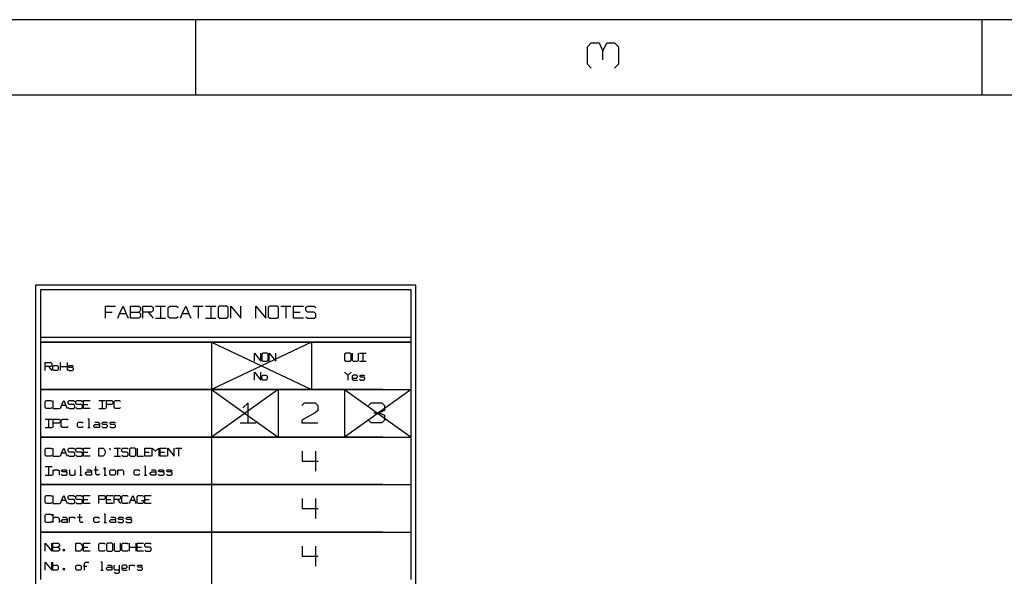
# Model space of a CAD drawing. Extents: x -658 to 530, y -320 to 521.
# Tile 9 of 28: x -427 to -55, y 310 to 521. Entities that reach past the tile are written whole.
import ezdxf

# ---------------------------------------------------------------- set-up
doc = ezdxf.new("R2010")
doc.units = 0
doc.layers.add('1', color=1, linetype='CONTINUOUS')

msp = doc.modelspace()

# ---------------------------------------------------------------- linework, layer by layer
at = {"layer": '1'}
for p, q in [((530.35, 520.75), (-657.9, 520.75)), ((-360.85, 520.75), (-360.85, 492.48)), ((-63.77, 520.75), (-63.77, 492.48)), ((-212.8, 510.45), (-211.33, 512.05)), ((-212.8, 503.97), (-212.8, 510.45)), ((-211.33, 512.05), (-208.38, 512.05)), ((-208.38, 512.05), (-206.9, 508.82)), ((-206.9, 508.82), (-205.43, 512.05)), ((-205.43, 512.05), (-202.48, 512.05)), ((-202.48, 512.05), (-201, 510.45)), ((-201, 510.45), (-201, 503.97)), ((-206.9, 505.6), (-206.9, 508.82)), ((-211.33, 502.35), (-212.8, 503.97)), ((-201, 503.97), (-202.48, 502.35)), ((503.92, 492.25), (-631.5, 492.25)), ((-277.58, 420.4), (-421.3, 420.4)), ((-421.3, 420.4), (-421.3, 100.6)), ((-419.5, 418.6), (-419.5, 398.85)), ((-279.38, 418.6), (-419.5, 418.6)), ((-279.38, 398.85), (-279.38, 418.6)), ((-277.58, 100.6), (-277.58, 420.4)), ((-394.93, 407.82), (-394.93, 412.45)), ((-394.93, 412.45), (-391.1, 412.45)), ((-394.93, 410.15), (-392.38, 410.15)), ((-390.2, 407.82), (-389.55, 409.55)), ((-389.55, 409.55), (-388.28, 412.45)), ((-387.03, 409.55), (-389.55, 409.55)), ((-388.28, 412.45), (-387.03, 409.55)), ((-387.03, 409.55), (-386.38, 407.82)), ((-385.45, 407.82), (-385.45, 412.45)), ((-385.45, 412.45), (-382.28, 412.45)), ((-385.45, 410.15), (-382.28, 410.15)), ((-382.28, 412.45), (-381.65, 411.87)), ((-381.65, 410.72), (-382.28, 410.15)), ((-382.28, 410.15), (-381.65, 409.55)), ((-381.65, 411.87), (-381.65, 410.72)), ((-381.65, 409.55), (-381.65, 408.4)), ((-380.73, 407.82), (-380.73, 412.45)), ((-380.73, 412.45), (-377.55, 412.45)), ((-377.55, 410.15), (-380.73, 410.15)), ((-378.83, 410.15), (-376.9, 407.82)), ((-377.55, 412.45), (-376.9, 411.87)), ((-376.9, 410.72), (-377.55, 410.15)), ((-376.9, 411.87), (-376.9, 410.72)), ((-376, 412.45), (-372.18, 412.45)), ((-374.08, 412.45), (-374.08, 407.82)), ((-371.25, 411.87), (-370.63, 412.45)), ((-371.25, 408.4), (-371.25, 411.87)), ((-370.63, 412.45), (-368.08, 412.45)), ((-368.08, 412.45), (-367.43, 411.87)), ((-366.53, 407.82), (-365.88, 409.55)), ((-365.88, 409.55), (-364.6, 412.45)), ((-363.35, 409.55), (-365.88, 409.55)), ((-364.6, 412.45), (-363.35, 409.55)), ((-363.35, 409.55), (-362.7, 407.82)), ((-361.78, 412.45), (-357.98, 412.45)), ((-359.88, 412.45), (-359.88, 407.82)), ((-357.05, 412.45), (-353.23, 412.45)), ((-355.15, 412.45), (-355.15, 407.82)), ((-351.68, 412.45), (-352.33, 411.87)), ((-352.33, 411.87), (-352.33, 408.4)), ((-349.13, 412.45), (-351.68, 412.45)), ((-348.5, 411.87), (-349.13, 412.45)), ((-348.5, 408.4), (-348.5, 411.87)), ((-347.58, 407.82), (-347.58, 412.45)), ((-347.58, 412.45), (-343.75, 407.82)), ((-343.75, 407.82), (-343.75, 412.45)), ((-338.1, 407.82), (-338.1, 412.45)), ((-338.1, 412.45), (-334.3, 407.82)), ((-334.3, 407.82), (-334.3, 412.45)), ((-332.73, 412.45), (-333.38, 411.87)), ((-333.38, 411.87), (-333.38, 408.4)), ((-330.2, 412.45), (-332.73, 412.45)), ((-329.55, 411.87), (-330.2, 412.45)), ((-329.55, 408.4), (-329.55, 411.87)), ((-328.65, 412.45), (-324.83, 412.45)), ((-326.73, 412.45), (-326.73, 407.82)), ((-323.9, 407.82), (-323.9, 412.45)), ((-323.9, 412.45), (-320.08, 412.45)), ((-323.9, 410.15), (-321.35, 410.15)), ((-319.18, 411.87), (-318.53, 412.45)), ((-319.18, 410.72), (-319.18, 411.87)), ((-318.53, 410.15), (-319.18, 410.72)), ((-318.53, 412.45), (-316, 412.45)), ((-316, 410.15), (-318.53, 410.15)), ((-316, 412.45), (-315.35, 411.87)), ((-315.35, 409.55), (-316, 410.15)), ((-315.35, 408.4), (-315.35, 409.55)), ((-382.28, 407.82), (-385.45, 407.82)), ((-381.65, 408.4), (-382.28, 407.82)), ((-376, 407.82), (-372.18, 407.82)), ((-370.63, 407.82), (-371.25, 408.4)), ((-368.08, 407.82), (-370.63, 407.82)), ((-367.43, 408.4), (-368.08, 407.82)), ((-357.05, 407.82), (-353.23, 407.82)), ((-352.33, 408.4), (-351.68, 407.82)), ((-351.68, 407.82), (-349.13, 407.82)), ((-349.13, 407.82), (-348.5, 408.4)), ((-333.38, 408.4), (-332.73, 407.82)), ((-332.73, 407.82), (-330.2, 407.82)), ((-330.2, 407.82), (-329.55, 408.4)), ((-320.08, 407.82), (-323.9, 407.82)), ((-319.18, 408.4), (-318.53, 407.82)), ((-318.53, 407.82), (-316, 407.82)), ((-316, 407.82), (-315.35, 408.4)), ((-419.5, 400.62), (-279.38, 400.62)), ((-419.5, 398.85), (-419.5, 380.87)), ((-279.38, 398.85), (-419.5, 398.85)), ((-419.5, 398.85), (-279.38, 398.85)), ((-354.83, 398.85), (-317.1, 380.87)), ((-317.1, 398.85), (-354.83, 380.87)), ((-354.83, 398.85), (-354.83, 102.4)), ((-317.1, 398.85), (-317.1, 380.87)), ((-279.38, 380.87), (-279.38, 398.85)), ((-338.65, 391.65), (-338.65, 394.67)), ((-338.65, 394.67), (-336.22, 391.65)), ((-336.22, 391.65), (-336.22, 394.67)), ((-335.42, 394.67), (-335.82, 394.3)), ((-333.8, 394.67), (-335.42, 394.67)), ((-333.4, 394.3), (-333.8, 394.67)), ((-333, 391.65), (-333, 394.67)), ((-333, 394.67), (-330.57, 391.65)), ((-330.57, 391.65), (-330.57, 394.67)), ((-304.12, 394.67), (-304.52, 394.3)), ((-302.5, 394.67), (-304.12, 394.67)), ((-302.1, 394.3), (-302.5, 394.67)), ((-301.7, 394.67), (-301.7, 392.02)), ((-299.27, 392.02), (-299.27, 394.67)), ((-298.85, 394.67), (-296.42, 394.67)), ((-297.65, 394.67), (-297.65, 391.65)), ((-417.7, 388.05), (-417.7, 391.07)), ((-417.7, 391.07), (-415.62, 391.07)), ((-415.62, 391.07), (-415.22, 390.7)), ((-411.92, 388.05), (-411.92, 391.07)), ((-409.42, 391.07), (-409.42, 388.05)), ((-335.82, 394.3), (-335.82, 392.02)), ((-335.82, 392.02), (-335.42, 391.65)), ((-335.42, 391.65), (-333.8, 391.65)), ((-333.8, 391.65), (-333.4, 392.02)), ((-333.4, 392.02), (-333.4, 394.3)), ((-304.52, 394.3), (-304.52, 392.02)), ((-304.52, 392.02), (-304.12, 391.65)), ((-304.12, 391.65), (-302.5, 391.65)), ((-302.5, 391.65), (-302.1, 392.02)), ((-302.1, 392.02), (-302.1, 394.3)), ((-301.7, 392.02), (-301.27, 391.65)), ((-301.27, 391.65), (-299.67, 391.65)), ((-299.67, 391.65), (-299.27, 392.02)), ((-298.85, 391.65), (-296.42, 391.65)), ((-415.62, 389.57), (-417.7, 389.57)), ((-416.45, 389.57), (-415.22, 388.05)), ((-415.22, 389.95), (-415.62, 389.57)), ((-415.22, 390.7), (-415.22, 389.95)), ((-414.8, 389.57), (-414.4, 389.95)), ((-414.8, 388.42), (-414.8, 389.57)), ((-414.4, 388.05), (-414.8, 388.42)), ((-414.4, 389.95), (-413.15, 389.95)), ((-413.15, 388.05), (-414.4, 388.05)), ((-413.15, 389.95), (-412.75, 389.57)), ((-412.75, 388.42), (-413.15, 388.05)), ((-412.75, 389.57), (-412.75, 388.42)), ((-411.92, 389.57), (-409.42, 389.57)), ((-409.02, 389.57), (-408.6, 389.95)), ((-408.6, 389.2), (-409.02, 389.57)), ((-409.02, 388.42), (-408.6, 388.05)), ((-408.6, 389.95), (-407.37, 389.95)), ((-407.37, 389.2), (-408.6, 389.2)), ((-408.6, 388.05), (-407.37, 388.05)), ((-407.37, 389.95), (-406.95, 389.57)), ((-406.95, 388.8), (-407.37, 389.2)), ((-407.37, 388.05), (-406.95, 388.42)), ((-406.95, 388.42), (-406.95, 388.8)), ((-338.65, 384.47), (-338.65, 387.47)), ((-338.65, 387.47), (-336.22, 384.47)), ((-336.22, 384.47), (-336.22, 387.47)), ((-304.52, 387.47), (-303.3, 386.35)), ((-303.3, 386.35), (-302.1, 387.47)), ((-335.82, 385.97), (-335.42, 386.35)), ((-335.82, 384.85), (-335.82, 385.97)), ((-335.42, 384.47), (-335.82, 384.85)), ((-335.42, 386.35), (-334.2, 386.35)), ((-334.2, 384.47), (-335.42, 384.47)), ((-334.2, 386.35), (-333.8, 385.97)), ((-333.8, 384.85), (-334.2, 384.47)), ((-333.8, 385.97), (-333.8, 384.85)), ((-303.3, 386.35), (-303.3, 384.47)), ((-301.27, 386.35), (-301.7, 385.97)), ((-301.7, 385.97), (-301.7, 384.85)), ((-301.7, 385.22), (-300.07, 385.22)), ((-301.7, 384.85), (-301.27, 384.47)), ((-300.07, 386.35), (-301.27, 386.35)), ((-301.27, 384.47), (-299.67, 384.47)), ((-299.67, 385.97), (-300.07, 386.35)), ((-300.07, 385.22), (-299.67, 385.6)), ((-299.67, 385.6), (-299.67, 385.97)), ((-298.85, 385.97), (-298.45, 386.35)), ((-298.45, 385.6), (-298.85, 385.97)), ((-298.85, 384.85), (-298.45, 384.47)), ((-298.45, 386.35), (-297.25, 386.35)), ((-297.25, 385.6), (-298.45, 385.6)), ((-298.45, 384.47), (-297.25, 384.47)), ((-297.25, 386.35), (-296.85, 385.97)), ((-296.85, 385.22), (-297.25, 385.6)), ((-297.25, 384.47), (-296.85, 384.85)), ((-296.85, 384.85), (-296.85, 385.22)), ((-290.15, 380.87), (-419.5, 380.87)), ((-419.5, 380.87), (-419.5, 362.9)), ((-419.5, 380.87), (-279.38, 380.87)), ((-354.83, 380.87), (-329.68, 362.9)), ((-329.68, 380.87), (-354.83, 362.9)), ((-329.68, 380.87), (-329.68, 362.9)), ((-304.53, 380.87), (-279.38, 362.9)), ((-279.38, 380.87), (-304.53, 362.9)), ((-304.53, 380.87), (-304.53, 362.9)), ((-279.38, 362.9), (-279.38, 380.87)), ((-417.7, 376.32), (-417.3, 376.7)), ((-417.7, 374.07), (-417.7, 376.32)), ((-417.3, 376.7), (-415.62, 376.7)), ((-415.62, 376.7), (-415.22, 376.32)), ((-414.8, 376.7), (-414.8, 373.67)), ((-411.5, 374.82), (-410.67, 376.7)), ((-410.67, 376.7), (-409.85, 374.82)), ((-409.02, 376.32), (-408.6, 376.7)), ((-409.02, 375.57), (-409.02, 376.32)), ((-408.6, 376.7), (-406.95, 376.7)), ((-406.95, 376.7), (-406.55, 376.32)), ((-406.12, 376.32), (-405.72, 376.7)), ((-406.12, 375.57), (-406.12, 376.32)), ((-405.72, 376.7), (-404.05, 376.7)), ((-404.05, 376.7), (-403.65, 376.32)), ((-403.22, 373.67), (-403.22, 376.7)), ((-403.22, 376.7), (-400.75, 376.7)), ((-397.45, 376.7), (-394.97, 376.7)), ((-396.2, 376.7), (-396.2, 373.67)), ((-394.55, 373.67), (-394.55, 376.7)), ((-394.55, 376.7), (-392.47, 376.7)), ((-392.47, 376.7), (-392.07, 376.32)), ((-392.07, 376.32), (-392.07, 375.57)), ((-391.65, 376.32), (-391.25, 376.7)), ((-391.65, 374.07), (-391.65, 376.32)), ((-391.25, 376.7), (-389.6, 376.7)), ((-389.6, 376.7), (-389.17, 376.32)), ((-341, 375.85), (-343.02, 373.95)), ((-341, 368.3), (-341, 375.85)), ((-320.67, 374.9), (-319.67, 375.85)), ((-319.67, 375.85), (-315.62, 375.85)), ((-315.62, 375.85), (-314.62, 374.9)), ((-295.52, 374.9), (-294.52, 375.85)), ((-294.52, 375.85), (-290.47, 375.85)), ((-290.47, 375.85), (-289.47, 374.9)), ((-417.3, 373.67), (-417.7, 374.07)), ((-415.62, 373.67), (-417.3, 373.67)), ((-415.22, 374.07), (-415.62, 373.67)), ((-414.8, 373.67), (-412.32, 373.67)), ((-411.92, 373.67), (-411.5, 374.82)), ((-409.85, 374.82), (-411.5, 374.82)), ((-409.85, 374.82), (-409.42, 373.67)), ((-408.6, 375.2), (-409.02, 375.57)), ((-409.02, 374.07), (-408.6, 373.67)), ((-406.95, 375.2), (-408.6, 375.2)), ((-408.6, 373.67), (-406.95, 373.67)), ((-406.55, 374.82), (-406.95, 375.2)), ((-406.95, 373.67), (-406.55, 374.07)), ((-406.55, 374.07), (-406.55, 374.82)), ((-405.72, 375.2), (-406.12, 375.57)), ((-406.12, 374.07), (-405.72, 373.67)), ((-404.05, 375.2), (-405.72, 375.2)), ((-405.72, 373.67), (-404.05, 373.67)), ((-403.65, 374.82), (-404.05, 375.2)), ((-404.05, 373.67), (-403.65, 374.07)), ((-403.65, 374.07), (-403.65, 374.82)), ((-403.22, 375.2), (-401.57, 375.2)), ((-400.75, 373.67), (-403.22, 373.67)), ((-397.45, 373.67), (-394.97, 373.67)), ((-392.47, 375.2), (-394.55, 375.2)), ((-392.07, 375.57), (-392.47, 375.2)), ((-391.25, 373.67), (-391.65, 374.07)), ((-389.6, 373.67), (-391.25, 373.67)), ((-389.17, 374.07), (-389.6, 373.67)), ((-314.62, 373), (-315.62, 372.07)), ((-314.62, 374.9), (-314.62, 373)), ((-289.47, 373), (-291.5, 372.07)), ((-289.47, 374.9), (-289.47, 373)), ((-417.7, 369.67), (-415.07, 369.67)), ((-416.4, 369.67), (-416.4, 366.5)), ((-414.65, 366.5), (-414.65, 369.67)), ((-414.65, 369.67), (-412.47, 369.67)), ((-412.47, 369.67), (-412.02, 369.27)), ((-412.02, 368.5), (-412.47, 368.1)), ((-412.02, 369.27), (-412.02, 368.5)), ((-411.6, 369.27), (-411.15, 369.67)), ((-411.6, 366.9), (-411.6, 369.27)), ((-411.15, 369.67), (-409.42, 369.67)), ((-409.42, 369.67), (-408.97, 369.27)), ((-405.5, 368.1), (-405.05, 368.5)), ((-405.05, 368.5), (-403.75, 368.5)), ((-403.75, 368.5), (-403.3, 368.1)), ((-401.12, 369.67), (-401.57, 369.67)), ((-401.12, 366.5), (-401.12, 369.67)), ((-398.95, 368.5), (-397.65, 368.5)), ((-397.65, 368.5), (-397.2, 368.1)), ((-396.32, 368.1), (-395.9, 368.5)), ((-395.9, 368.5), (-394.57, 368.5)), ((-394.57, 368.5), (-394.15, 368.1)), ((-393.27, 368.1), (-392.85, 368.5)), ((-392.85, 368.5), (-391.52, 368.5)), ((-391.52, 368.5), (-391.1, 368.1)), ((-315.62, 372.07), (-320.67, 369.25)), ((-320.67, 369.25), (-320.67, 368.3)), ((-294.52, 368.3), (-295.52, 369.25)), ((-293.52, 372.07), (-291.5, 372.07)), ((-291.5, 372.07), (-289.47, 371.12)), ((-289.47, 369.25), (-290.47, 368.3)), ((-289.47, 371.12), (-289.47, 369.25)), ((-417.7, 366.5), (-415.07, 366.5)), ((-412.47, 368.1), (-414.65, 368.1)), ((-411.15, 366.5), (-411.6, 366.9)), ((-409.42, 366.5), (-411.15, 366.5)), ((-408.97, 366.9), (-409.42, 366.5)), ((-405.5, 366.9), (-405.5, 368.1)), ((-405.05, 366.5), (-405.5, 366.9)), ((-403.75, 366.5), (-405.05, 366.5)), ((-403.3, 366.9), (-403.75, 366.5)), ((-401.57, 366.5), (-400.7, 366.5)), ((-399.37, 367.3), (-398.95, 367.7)), ((-399.37, 366.9), (-399.37, 367.3)), ((-398.95, 366.5), (-399.37, 366.9)), ((-398.95, 367.7), (-397.2, 367.7)), ((-397.2, 366.5), (-398.95, 366.5)), ((-397.2, 368.1), (-397.2, 366.5)), ((-395.9, 367.7), (-396.32, 368.1)), ((-396.32, 366.9), (-395.9, 366.5)), ((-394.57, 367.7), (-395.9, 367.7)), ((-395.9, 366.5), (-394.57, 366.5)), ((-394.15, 367.3), (-394.57, 367.7)), ((-394.57, 366.5), (-394.15, 366.9)), ((-394.15, 366.9), (-394.15, 367.3)), ((-392.85, 367.7), (-393.27, 368.1)), ((-393.27, 366.9), (-392.85, 366.5)), ((-391.52, 367.7), (-392.85, 367.7)), ((-392.85, 366.5), (-391.52, 366.5)), ((-391.1, 367.3), (-391.52, 367.7)), ((-391.52, 366.5), (-391.1, 366.9)), ((-391.1, 366.9), (-391.1, 367.3)), ((-344.05, 368.3), (-337.97, 368.3)), ((-320.67, 368.3), (-314.62, 368.3)), ((-290.47, 368.3), (-294.52, 368.3)), ((-290.15, 362.9), (-419.5, 362.9)), ((-419.5, 362.9), (-419.5, 344.95)), ((-419.5, 362.9), (-279.38, 362.9)), ((-279.38, 344.95), (-279.38, 362.9)), ((-417.7, 358.35), (-417.3, 358.72)), ((-417.7, 356.1), (-417.7, 358.35)), ((-417.3, 358.72), (-415.62, 358.72)), ((-415.62, 358.72), (-415.22, 358.35)), ((-414.8, 358.72), (-414.8, 355.72)), ((-411.5, 356.85), (-410.67, 358.72)), ((-410.67, 358.72), (-409.85, 356.85)), ((-409.02, 358.35), (-408.6, 358.72)), ((-409.02, 357.6), (-409.02, 358.35)), ((-408.6, 357.22), (-409.02, 357.6)), ((-408.6, 358.72), (-406.95, 358.72)), ((-406.95, 357.22), (-408.6, 357.22)), ((-406.95, 358.72), (-406.55, 358.35)), ((-406.55, 356.85), (-406.95, 357.22)), ((-406.12, 358.35), (-405.72, 358.72)), ((-406.12, 357.6), (-406.12, 358.35)), ((-405.72, 357.22), (-406.12, 357.6)), ((-405.72, 358.72), (-404.05, 358.72)), ((-404.05, 357.22), (-405.72, 357.22)), ((-404.05, 358.72), (-403.65, 358.35)), ((-403.65, 356.85), (-404.05, 357.22)), ((-403.22, 355.72), (-403.22, 358.72)), ((-403.22, 358.72), (-400.75, 358.72)), ((-403.22, 357.22), (-401.57, 357.22)), ((-397.45, 355.72), (-397.45, 358.72)), ((-397.45, 358.72), (-395.8, 358.72)), ((-395.8, 358.72), (-395.37, 358.35)), ((-395.37, 358.35), (-394.97, 357.6)), ((-394.97, 357.6), (-394.97, 356.85)), ((-393.3, 358.72), (-393.3, 357.97)), ((-391.65, 358.72), (-389.17, 358.72)), ((-390.42, 358.72), (-390.42, 355.72)), ((-388.77, 358.35), (-388.35, 358.72)), ((-388.77, 357.6), (-388.77, 358.35)), ((-388.35, 357.22), (-388.77, 357.6)), ((-388.35, 358.72), (-386.7, 358.72)), ((-386.7, 357.22), (-388.35, 357.22)), ((-386.7, 358.72), (-386.27, 358.35)), ((-386.27, 356.85), (-386.7, 357.22)), ((-385.45, 358.72), (-385.87, 358.35)), ((-385.87, 358.35), (-385.87, 356.1)), ((-383.8, 358.72), (-385.45, 358.72)), ((-383.4, 358.35), (-383.8, 358.72)), ((-383.4, 356.1), (-383.4, 358.35)), ((-382.97, 358.72), (-382.97, 355.72)), ((-380.07, 355.72), (-380.07, 358.72)), ((-380.07, 358.72), (-377.6, 358.72)), ((-380.07, 357.22), (-378.42, 357.22)), ((-377.2, 355.72), (-377.2, 358.72)), ((-377.2, 358.72), (-375.95, 357.6)), ((-375.95, 357.6), (-374.7, 358.72)), ((-374.7, 358.72), (-374.7, 355.72)), ((-374.3, 355.72), (-374.3, 358.72)), ((-374.3, 358.72), (-371.82, 358.72)), ((-374.3, 357.22), (-372.65, 357.22)), ((-371.4, 355.72), (-371.4, 358.72)), ((-371.4, 358.72), (-368.92, 355.72)), ((-368.92, 355.72), (-368.92, 358.72)), ((-368.5, 358.72), (-366.02, 358.72)), ((-367.27, 358.72), (-367.27, 355.72)), ((-320.63, 357.6), (-320.63, 353.82)), ((-315.58, 357.6), (-315.58, 350.05)), ((-417.3, 355.72), (-417.7, 356.1)), ((-415.62, 355.72), (-417.3, 355.72)), ((-415.22, 356.1), (-415.62, 355.72)), ((-414.8, 355.72), (-412.32, 355.72)), ((-411.92, 355.72), (-411.5, 356.85)), ((-409.85, 356.85), (-411.5, 356.85)), ((-409.85, 356.85), (-409.42, 355.72)), ((-409.02, 356.1), (-408.6, 355.72)), ((-408.6, 355.72), (-406.95, 355.72)), ((-406.95, 355.72), (-406.55, 356.1)), ((-406.55, 356.1), (-406.55, 356.85)), ((-406.12, 356.1), (-405.72, 355.72)), ((-405.72, 355.72), (-404.05, 355.72)), ((-404.05, 355.72), (-403.65, 356.1)), ((-403.65, 356.1), (-403.65, 356.85)), ((-400.75, 355.72), (-403.22, 355.72)), ((-395.8, 355.72), (-397.45, 355.72)), ((-395.37, 356.1), (-395.8, 355.72)), ((-394.97, 356.85), (-395.37, 356.1)), ((-391.65, 355.72), (-389.17, 355.72)), ((-388.77, 356.1), (-388.35, 355.72)), ((-388.35, 355.72), (-386.7, 355.72)), ((-386.7, 355.72), (-386.27, 356.1)), ((-386.27, 356.1), (-386.27, 356.85)), ((-385.87, 356.1), (-385.45, 355.72)), ((-385.45, 355.72), (-383.8, 355.72)), ((-383.8, 355.72), (-383.4, 356.1)), ((-382.97, 355.72), (-380.5, 355.72)), ((-377.6, 355.72), (-380.07, 355.72)), ((-371.82, 355.72), (-374.3, 355.72)), ((-320.63, 353.82), (-314.58, 353.82)), ((-417.7, 351.72), (-415.07, 351.72)), ((-416.4, 351.72), (-416.4, 348.52)), ((-414.65, 348.52), (-414.65, 350.52)), ((-414.65, 350.12), (-414.2, 350.52)), ((-414.2, 350.52), (-412.9, 350.52)), ((-412.9, 350.52), (-412.47, 350.12)), ((-412.47, 350.12), (-412.47, 348.52)), ((-411.6, 350.12), (-411.15, 350.52)), ((-411.15, 349.72), (-411.6, 350.12)), ((-411.15, 350.52), (-409.85, 350.52)), ((-409.85, 350.52), (-409.42, 350.12)), ((-408.55, 350.52), (-408.55, 348.92)), ((-406.35, 348.52), (-406.35, 350.52)), ((-404.17, 351.72), (-404.62, 351.72)), ((-404.17, 348.52), (-404.17, 351.72)), ((-402, 350.52), (-400.7, 350.52)), ((-400.7, 350.52), (-400.25, 350.12)), ((-400.25, 350.12), (-400.25, 348.52)), ((-399.37, 350.52), (-397.65, 350.52)), ((-398.5, 348.92), (-398.5, 351.72)), ((-395.45, 350.92), (-395.45, 351.32)), ((-395.45, 351.32), (-395.02, 351.32)), ((-395.02, 350.92), (-395.45, 350.92)), ((-395.02, 350.52), (-395.45, 350.52)), ((-395.02, 351.32), (-395.02, 350.92)), ((-395.02, 348.52), (-395.02, 350.52)), ((-393.27, 350.12), (-392.85, 350.52)), ((-393.27, 348.92), (-393.27, 350.12)), ((-392.85, 350.52), (-391.52, 350.52)), ((-391.52, 350.52), (-391.1, 350.12)), ((-391.1, 350.12), (-391.1, 348.92)), ((-390.22, 348.52), (-390.22, 350.52)), ((-390.22, 350.12), (-389.77, 350.52)), ((-389.77, 350.52), (-388.47, 350.52)), ((-388.47, 350.52), (-388.05, 350.12)), ((-388.05, 350.12), (-388.05, 348.52)), ((-384.12, 350.12), (-383.67, 350.52)), ((-384.12, 348.92), (-384.12, 350.12)), ((-383.67, 350.52), (-382.37, 350.52)), ((-382.37, 350.52), (-381.92, 350.12)), ((-379.75, 351.72), (-380.2, 351.72)), ((-379.75, 348.52), (-379.75, 351.72)), ((-377.57, 350.52), (-376.27, 350.52)), ((-376.27, 350.52), (-375.82, 350.12)), ((-375.82, 350.12), (-375.82, 348.52)), ((-374.95, 350.12), (-374.52, 350.52)), ((-374.52, 349.72), (-374.95, 350.12)), ((-374.52, 350.52), (-373.2, 350.52)), ((-373.2, 350.52), (-372.77, 350.12)), ((-371.9, 350.12), (-371.47, 350.52)), ((-371.47, 349.72), (-371.9, 350.12)), ((-371.47, 350.52), (-370.15, 350.52)), ((-370.15, 350.52), (-369.72, 350.12)), ((-417.7, 348.52), (-415.07, 348.52)), ((-411.6, 348.92), (-411.15, 348.52)), ((-409.85, 349.72), (-411.15, 349.72)), ((-411.15, 348.52), (-409.85, 348.52)), ((-409.42, 349.32), (-409.85, 349.72)), ((-409.85, 348.52), (-409.42, 348.92)), ((-409.42, 348.92), (-409.42, 349.32)), ((-408.55, 348.92), (-408.1, 348.52)), ((-408.1, 348.52), (-406.8, 348.52)), ((-406.8, 348.52), (-406.35, 348.92)), ((-404.62, 348.52), (-403.75, 348.52)), ((-402.42, 349.32), (-402, 349.72)), ((-402.42, 348.92), (-402.42, 349.32)), ((-402, 348.52), (-402.42, 348.92)), ((-402, 349.72), (-400.25, 349.72)), ((-400.25, 348.52), (-402, 348.52)), ((-398.07, 348.52), (-398.5, 348.92)), ((-397.65, 348.52), (-398.07, 348.52)), ((-397.2, 348.92), (-397.65, 348.52)), ((-395.45, 348.52), (-394.57, 348.52)), ((-392.85, 348.52), (-393.27, 348.92)), ((-391.52, 348.52), (-392.85, 348.52)), ((-391.1, 348.92), (-391.52, 348.52)), ((-383.67, 348.52), (-384.12, 348.92)), ((-382.37, 348.52), (-383.67, 348.52)), ((-381.92, 348.92), (-382.37, 348.52)), ((-380.2, 348.52), (-379.32, 348.52)), ((-378, 349.32), (-377.57, 349.72)), ((-378, 348.92), (-378, 349.32)), ((-377.57, 348.52), (-378, 348.92)), ((-377.57, 349.72), (-375.82, 349.72)), ((-375.82, 348.52), (-377.57, 348.52)), ((-374.95, 348.92), (-374.52, 348.52)), ((-373.2, 349.72), (-374.52, 349.72)), ((-374.52, 348.52), (-373.2, 348.52)), ((-372.77, 349.32), (-373.2, 349.72)), ((-373.2, 348.52), (-372.77, 348.92)), ((-372.77, 348.92), (-372.77, 349.32)), ((-371.9, 348.92), (-371.47, 348.52)), ((-370.15, 349.72), (-371.47, 349.72)), ((-371.47, 348.52), (-370.15, 348.52)), ((-369.72, 349.32), (-370.15, 349.72)), ((-370.15, 348.52), (-369.72, 348.92)), ((-369.72, 348.92), (-369.72, 349.32)), ((-290.15, 344.95), (-419.5, 344.95)), ((-419.5, 344.95), (-419.5, 326.97)), ((-419.5, 344.95), (-279.38, 344.95)), ((-279.38, 326.97), (-279.38, 344.95)), ((-417.7, 340.4), (-417.3, 340.77)), ((-417.7, 338.12), (-417.7, 340.4)), ((-417.3, 340.77), (-415.62, 340.77)), ((-415.62, 340.77), (-415.22, 340.4)), ((-414.8, 340.77), (-414.8, 337.75)), ((-411.92, 337.75), (-411.5, 338.87)), ((-411.5, 338.87), (-410.67, 340.77)), ((-409.85, 338.87), (-411.5, 338.87)), ((-410.67, 340.77), (-409.85, 338.87)), ((-409.85, 338.87), (-409.42, 337.75)), ((-409.02, 340.4), (-408.6, 340.77)), ((-409.02, 339.65), (-409.02, 340.4)), ((-408.6, 339.27), (-409.02, 339.65)), ((-408.6, 340.77), (-406.95, 340.77)), ((-406.95, 339.27), (-408.6, 339.27)), ((-406.95, 340.77), (-406.55, 340.4)), ((-406.55, 338.87), (-406.95, 339.27)), ((-406.55, 338.12), (-406.55, 338.87)), ((-406.12, 340.4), (-405.72, 340.77)), ((-406.12, 339.65), (-406.12, 340.4)), ((-405.72, 339.27), (-406.12, 339.65)), ((-405.72, 340.77), (-404.05, 340.77)), ((-404.05, 339.27), (-405.72, 339.27)), ((-404.05, 340.77), (-403.65, 340.4)), ((-403.65, 338.87), (-404.05, 339.27)), ((-403.65, 338.12), (-403.65, 338.87)), ((-403.22, 337.75), (-403.22, 340.77)), ((-403.22, 340.77), (-400.75, 340.77)), ((-403.22, 339.27), (-401.57, 339.27)), ((-397.45, 337.75), (-397.45, 340.77)), ((-397.45, 340.77), (-395.37, 340.77)), ((-395.37, 339.27), (-397.45, 339.27)), ((-395.37, 340.77), (-394.97, 340.4)), ((-394.97, 339.65), (-395.37, 339.27)), ((-394.97, 340.4), (-394.97, 339.65)), ((-394.55, 337.75), (-394.55, 340.77)), ((-394.55, 340.77), (-392.07, 340.77)), ((-394.55, 339.27), (-392.9, 339.27)), ((-391.65, 337.75), (-391.65, 340.77)), ((-391.65, 340.77), (-389.6, 340.77)), ((-389.6, 339.27), (-391.65, 339.27)), ((-390.42, 339.27), (-389.17, 337.75)), ((-389.6, 340.77), (-389.17, 340.4)), ((-389.17, 339.65), (-389.6, 339.27)), ((-389.17, 340.4), (-389.17, 339.65)), ((-388.77, 340.4), (-388.35, 340.77)), ((-388.77, 338.12), (-388.77, 340.4)), ((-388.35, 340.77), (-386.7, 340.77)), ((-386.7, 340.77), (-386.27, 340.4)), ((-385.87, 337.75), (-385.45, 338.87)), ((-385.45, 338.87), (-384.62, 340.77)), ((-383.8, 338.87), (-385.45, 338.87)), ((-384.62, 340.77), (-383.8, 338.87)), ((-383.8, 338.87), (-383.4, 337.75)), ((-382.97, 340.4), (-382.55, 340.77)), ((-382.97, 338.12), (-382.97, 340.4)), ((-382.55, 340.77), (-380.9, 340.77)), ((-381.32, 338.87), (-380.5, 338.87)), ((-380.9, 340.77), (-380.5, 340.4)), ((-380.5, 338.87), (-380.5, 338.12)), ((-380.07, 337.75), (-380.07, 340.77)), ((-380.07, 340.77), (-377.6, 340.77)), ((-380.07, 339.27), (-378.42, 339.27)), ((-320.63, 339.65), (-320.63, 335.87)), ((-315.58, 339.65), (-315.58, 332.1)), ((-417.3, 337.75), (-417.7, 338.12)), ((-415.62, 337.75), (-417.3, 337.75)), ((-415.22, 338.12), (-415.62, 337.75)), ((-414.8, 337.75), (-412.32, 337.75)), ((-409.02, 338.12), (-408.6, 337.75)), ((-408.6, 337.75), (-406.95, 337.75)), ((-406.95, 337.75), (-406.55, 338.12)), ((-406.12, 338.12), (-405.72, 337.75)), ((-405.72, 337.75), (-404.05, 337.75)), ((-404.05, 337.75), (-403.65, 338.12)), ((-400.75, 337.75), (-403.22, 337.75)), ((-392.07, 337.75), (-394.55, 337.75)), ((-388.35, 337.75), (-388.77, 338.12)), ((-386.7, 337.75), (-388.35, 337.75)), ((-386.27, 338.12), (-386.7, 337.75)), ((-382.55, 337.75), (-382.97, 338.12)), ((-380.9, 337.75), (-382.55, 337.75)), ((-380.5, 338.12), (-380.9, 337.75)), ((-377.6, 337.75), (-380.07, 337.75)), ((-320.63, 335.87), (-314.58, 335.87)), ((-417.7, 333.35), (-417.27, 333.75)), ((-417.7, 330.97), (-417.7, 333.35)), ((-417.27, 333.75), (-415.52, 333.75)), ((-415.52, 333.75), (-415.07, 333.35)), ((-414.65, 330.57), (-414.65, 333.75)), ((-414.65, 332.15), (-414.2, 332.55)), ((-414.2, 332.55), (-412.9, 332.55)), ((-412.9, 332.55), (-412.47, 332.15)), ((-412.47, 332.15), (-412.47, 330.57)), ((-411.6, 331.37), (-411.15, 331.75)), ((-411.6, 330.97), (-411.6, 331.37)), ((-411.15, 332.55), (-409.85, 332.55)), ((-411.15, 331.75), (-409.42, 331.75)), ((-409.85, 332.55), (-409.42, 332.15)), ((-409.42, 332.15), (-409.42, 330.57)), ((-408.55, 330.57), (-408.55, 332.55)), ((-408.55, 332.15), (-408.1, 332.55)), ((-408.1, 332.55), (-406.8, 332.55)), ((-406.8, 332.55), (-406.35, 332.15)), ((-405.5, 332.55), (-403.75, 332.55)), ((-404.62, 330.97), (-404.62, 333.75)), ((-399.37, 332.15), (-398.95, 332.55)), ((-399.37, 330.97), (-399.37, 332.15)), ((-398.95, 332.55), (-397.65, 332.55)), ((-397.65, 332.55), (-397.2, 332.15)), ((-395.02, 333.75), (-395.45, 333.75)), ((-395.02, 330.57), (-395.02, 333.75)), ((-393.27, 331.37), (-392.85, 331.75)), ((-393.27, 330.97), (-393.27, 331.37)), ((-392.85, 332.55), (-391.52, 332.55)), ((-392.85, 331.75), (-391.1, 331.75)), ((-391.52, 332.55), (-391.1, 332.15)), ((-391.1, 332.15), (-391.1, 330.57)), ((-390.22, 332.15), (-389.77, 332.55)), ((-389.77, 331.75), (-390.22, 332.15)), ((-389.77, 332.55), (-388.47, 332.55)), ((-388.47, 331.75), (-389.77, 331.75)), ((-388.47, 332.55), (-388.05, 332.15)), ((-388.05, 331.37), (-388.47, 331.75)), ((-388.05, 330.97), (-388.05, 331.37)), ((-387.17, 332.15), (-386.72, 332.55)), ((-386.72, 331.75), (-387.17, 332.15)), ((-386.72, 332.55), (-385.42, 332.55)), ((-385.42, 331.75), (-386.72, 331.75)), ((-385.42, 332.55), (-385, 332.15)), ((-385, 331.37), (-385.42, 331.75)), ((-385, 330.97), (-385, 331.37)), ((-417.27, 330.57), (-417.7, 330.97)), ((-415.52, 330.57), (-417.27, 330.57)), ((-415.07, 330.97), (-415.52, 330.57)), ((-411.15, 330.57), (-411.6, 330.97)), ((-409.42, 330.57), (-411.15, 330.57)), ((-404.17, 330.57), (-404.62, 330.97)), ((-403.75, 330.57), (-404.17, 330.57)), ((-403.3, 330.97), (-403.75, 330.57)), ((-398.95, 330.57), (-399.37, 330.97)), ((-397.65, 330.57), (-398.95, 330.57)), ((-397.2, 330.97), (-397.65, 330.57)), ((-395.45, 330.57), (-394.57, 330.57)), ((-392.85, 330.57), (-393.27, 330.97)), ((-391.1, 330.57), (-392.85, 330.57)), ((-390.22, 330.97), (-389.77, 330.57)), ((-389.77, 330.57), (-388.47, 330.57)), ((-388.47, 330.57), (-388.05, 330.97)), ((-387.17, 330.97), (-386.72, 330.57)), ((-386.72, 330.57), (-385.42, 330.57)), ((-385.42, 330.57), (-385, 330.97)), ((-290.15, 326.97), (-419.5, 326.97)), ((-419.5, 326.97), (-419.5, 309)), ((-419.5, 326.97), (-279.38, 326.97)), ((-279.38, 309), (-279.38, 326.97)), ((-417.7, 319.8), (-417.7, 322.8)), ((-417.7, 322.8), (-415.22, 319.8)), ((-415.22, 319.8), (-415.22, 322.8)), ((-414.8, 319.8), (-414.8, 322.8)), ((-414.8, 322.8), (-412.75, 322.8)), ((-414.8, 321.3), (-412.75, 321.3)), ((-412.75, 322.8), (-412.32, 322.42)), ((-412.32, 321.67), (-412.75, 321.3)), ((-412.75, 321.3), (-412.32, 320.92)), ((-412.32, 320.17), (-412.75, 319.8)), ((-412.32, 322.42), (-412.32, 321.67)), ((-412.32, 320.92), (-412.32, 320.17)), ((-411.07, 320.17), (-410.67, 320.55)), ((-410.67, 319.8), (-411.07, 320.17)), ((-410.67, 320.55), (-410.25, 320.17)), ((-410.25, 320.17), (-410.67, 319.8)), ((-406.12, 319.8), (-406.12, 322.8)), ((-406.12, 322.8), (-404.47, 322.8)), ((-404.47, 322.8), (-404.05, 322.42)), ((-404.05, 320.17), (-404.47, 319.8)), ((-404.05, 322.42), (-403.65, 321.67)), ((-403.65, 320.92), (-404.05, 320.17)), ((-403.65, 321.67), (-403.65, 320.92)), ((-403.22, 319.8), (-403.22, 322.8)), ((-403.22, 322.8), (-400.75, 322.8)), ((-403.22, 321.3), (-401.57, 321.3)), ((-397.45, 322.42), (-397.02, 322.8)), ((-397.45, 320.17), (-397.45, 322.42)), ((-397.02, 319.8), (-397.45, 320.17)), ((-397.02, 322.8), (-395.37, 322.8)), ((-395.37, 322.8), (-394.97, 322.42)), ((-394.97, 320.17), (-395.37, 319.8)), ((-394.15, 322.8), (-394.55, 322.42)), ((-394.55, 322.42), (-394.55, 320.17)), ((-394.55, 320.17), (-394.15, 319.8)), ((-392.47, 322.8), (-394.15, 322.8)), ((-392.07, 322.42), (-392.47, 322.8)), ((-392.47, 319.8), (-392.07, 320.17)), ((-392.07, 320.17), (-392.07, 322.42)), ((-391.65, 322.8), (-391.65, 320.17)), ((-391.65, 320.17), (-391.25, 319.8)), ((-389.6, 319.8), (-389.17, 320.17)), ((-389.17, 320.17), (-389.17, 322.8)), ((-388.77, 322.42), (-388.35, 322.8)), ((-388.77, 320.17), (-388.77, 322.42)), ((-388.35, 319.8), (-388.77, 320.17)), ((-388.35, 322.8), (-386.7, 322.8)), ((-386.7, 322.8), (-386.27, 322.42)), ((-386.27, 320.17), (-386.7, 319.8)), ((-385.87, 319.8), (-385.87, 322.8)), ((-385.87, 321.3), (-383.4, 321.3)), ((-383.4, 322.8), (-383.4, 319.8)), ((-382.97, 319.8), (-382.97, 322.8)), ((-382.97, 322.8), (-380.5, 322.8)), ((-382.97, 321.3), (-381.32, 321.3)), ((-380.07, 322.42), (-379.67, 322.8)), ((-380.07, 321.67), (-380.07, 322.42)), ((-379.67, 321.3), (-380.07, 321.67)), ((-380.07, 320.17), (-379.67, 319.8)), ((-379.67, 322.8), (-378.02, 322.8)), ((-378.02, 321.3), (-379.67, 321.3)), ((-378.02, 322.8), (-377.6, 322.42)), ((-377.6, 320.92), (-378.02, 321.3)), ((-378.02, 319.8), (-377.6, 320.17)), ((-377.6, 320.17), (-377.6, 320.92)), ((-320.63, 321.67), (-320.63, 317.9)), ((-315.58, 321.67), (-315.58, 314.12)), ((-412.75, 319.8), (-414.8, 319.8)), ((-404.47, 319.8), (-406.12, 319.8)), ((-400.75, 319.8), (-403.22, 319.8)), ((-395.37, 319.8), (-397.02, 319.8)), ((-394.15, 319.8), (-392.47, 319.8)), ((-391.25, 319.8), (-389.6, 319.8)), ((-386.7, 319.8), (-388.35, 319.8)), ((-380.5, 319.8), (-382.97, 319.8)), ((-379.67, 319.8), (-378.02, 319.8)), ((-320.63, 317.9), (-314.58, 317.9)), ((-417.7, 312.6), (-417.7, 315.62)), ((-417.7, 315.62), (-415.22, 312.6)), ((-415.22, 312.6), (-415.22, 315.62)), ((-414.8, 312.6), (-414.8, 315.62)), ((-414.8, 314.5), (-413.15, 314.5)), ((-413.15, 312.6), (-414.8, 312.6)), ((-413.15, 314.5), (-412.75, 314.1)), ((-412.75, 312.97), (-413.15, 312.6)), ((-412.75, 314.1), (-412.75, 312.97)), ((-411.07, 312.97), (-410.67, 313.35)), ((-410.67, 312.6), (-411.07, 312.97)), ((-410.67, 313.35), (-410.25, 312.97)), ((-410.25, 312.97), (-410.67, 312.6)), ((-406.12, 314.1), (-405.72, 314.5)), ((-406.12, 312.97), (-406.12, 314.1)), ((-405.72, 312.6), (-406.12, 312.97)), ((-405.72, 314.5), (-404.47, 314.5)), ((-404.47, 312.6), (-405.72, 312.6)), ((-404.47, 314.5), (-404.05, 314.1)), ((-404.05, 312.97), (-404.47, 312.6)), ((-404.05, 314.1), (-404.05, 312.97)), ((-403.22, 314.1), (-402, 314.1)), ((-402.82, 315.25), (-402.4, 315.62)), ((-402.82, 312.6), (-402.82, 315.25)), ((-402.4, 315.62), (-401.17, 315.62)), ((-396.2, 315.62), (-396.62, 315.62)), ((-396.62, 312.6), (-395.8, 312.6)), ((-396.2, 312.6), (-396.2, 315.62)), ((-394.55, 313.35), (-394.15, 313.72)), ((-394.55, 312.97), (-394.55, 313.35)), ((-394.15, 312.6), (-394.55, 312.97)), ((-394.15, 314.5), (-392.9, 314.5)), ((-394.15, 313.72), (-392.47, 313.72)), ((-392.47, 312.6), (-394.15, 312.6)), ((-392.9, 314.5), (-392.47, 314.1)), ((-392.47, 314.1), (-392.47, 312.6)), ((-391.65, 312.97), (-391.65, 314.5)), ((-391.25, 312.6), (-391.65, 312.97)), ((-390, 312.6), (-391.25, 312.6)), ((-389.6, 312.97), (-390, 312.6)), ((-389.6, 311.85), (-389.6, 314.5)), ((-388.35, 314.5), (-388.77, 314.1)), ((-388.77, 314.1), (-388.77, 312.97)), ((-388.77, 313.35), (-387.1, 313.35)), ((-388.77, 312.97), (-388.35, 312.6)), ((-387.1, 314.5), (-388.35, 314.5)), ((-388.35, 312.6), (-386.7, 312.6)), ((-386.7, 314.1), (-387.1, 314.5)), ((-387.1, 313.35), (-386.7, 313.72)), ((-386.7, 313.72), (-386.7, 314.1)), ((-385.87, 312.6), (-385.87, 314.5)), ((-385.87, 314.1), (-385.45, 314.5)), ((-385.45, 314.5), (-384.22, 314.5)), ((-384.22, 314.5), (-383.8, 314.1)), ((-382.97, 314.1), (-382.55, 314.5)), ((-382.55, 313.72), (-382.97, 314.1)), ((-382.97, 312.97), (-382.55, 312.6)), ((-382.55, 314.5), (-381.32, 314.5)), ((-381.32, 313.72), (-382.55, 313.72)), ((-382.55, 312.6), (-381.32, 312.6)), ((-381.32, 314.5), (-380.9, 314.1)), ((-380.9, 313.35), (-381.32, 313.72)), ((-381.32, 312.6), (-380.9, 312.97)), ((-380.9, 312.97), (-380.9, 313.35)), ((-391.65, 311.85), (-391.25, 311.47)), ((-391.25, 311.47), (-390, 311.47)), ((-390, 311.47), (-389.6, 311.85))]:
    msp.add_line(p, q, dxfattribs=at)

doc.saveas('drawing.dxf')
